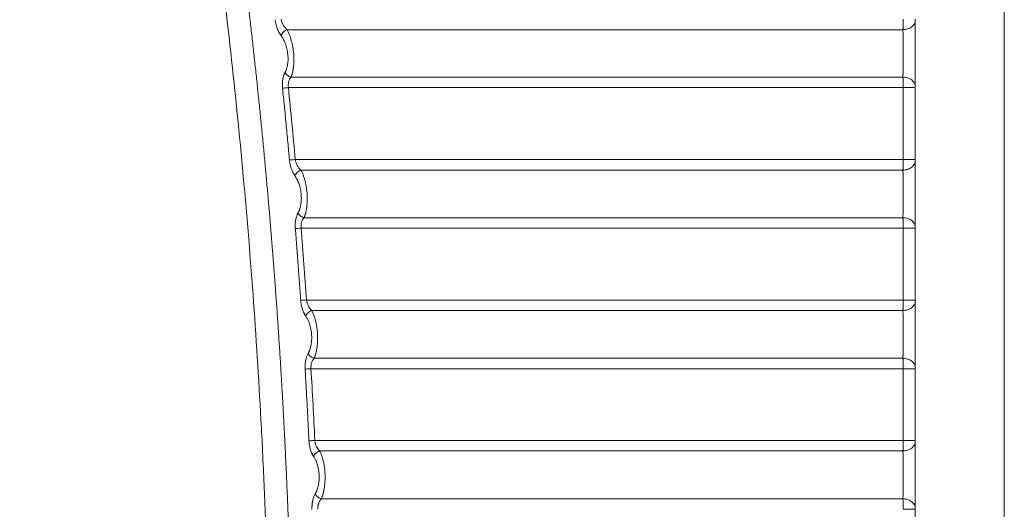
# Model space of a CAD drawing. Header units: millimetres. Extents: x 0 to 594, y 0 to 420.
# Tile 63 of 76: x 289 to 331, y 321 to 342. Entities that reach past the tile are written whole.
import ezdxf

# ---------------------------------------------------------------- set-up
doc = ezdxf.new("R2010")
doc.units = ezdxf.units.MM
doc.styles.add('SLDTEXTSTYLE1', font='TXT', dxfattribs={"width": 0.605})
doc.dimstyles.new('SLDDIMSTYLE1', dxfattribs={"dimtxt": 2.568319, "dimasz": 3.3, "dimexe": 0, "dimexo": 0.0625, "dimgap": 0.64208, "dimtad": 1, "dimdec": 0, "dimlfac": 5, "dimrnd": 1e-09, "dimzin": 12, "dimdsep": 46, "dimtxsty": 'SLDTEXTSTYLE1', "dimsah": 1, "dimcen": 0.09, "dimadec": 0, "dimazin": 3, "dimtfac": 1, "dimtdec": 1, "dimtofl": 0, "dimtmove": 0, "dimatfit": 3, "dimfxl": 1, "dimfrac": 2, "dimtolj": 1, "dimtzin": 12, "dimarcsym": 0})

# ---------------------------------------------------------------- blocks, each defined once
blk = doc.blocks.new('_D_6')
at = {"color": 7, "linetype": 'Continuous', "lineweight": 0}
for p, q in [((330.793, 372.004), (330.793, 209.104)), ((246.705, 327.56), (246.705, 209.104)), ((284.585, 214.636), (283.997, 214.636)), ((283.997, 214.636), (283.997, 210.692)), ((292.914, 214.636), (293.502, 214.636)), ((293.502, 214.636), (293.502, 210.692)), ((283.997, 210.692), (284.585, 210.692)), ((293.502, 210.692), (292.914, 210.692)), ((246.705, 210.104), (330.793, 210.104))]:
    blk.add_line(p, q, dxfattribs=at)
for points in [[(246.705, 210.104), (250.005, 209.604), (250.005, 210.604)], [(330.793, 210.104), (327.493, 210.604), (327.493, 209.604)]]:
    blk.add_solid(points, dxfattribs=at)
at = {"color": 7, "linetype": 'Continuous', "lineweight": 0, "char_height": 2.6458, "attachment_point": 1, "style": 'SLDTEXTSTYLE1'}
for s, insert in [('420', (285.81, 218.635)), ('16,6', (285.32, 214.103))]:
    blk.add_mtext(s, dxfattribs=dict(at, insert=insert))

msp = doc.modelspace()

# ---------------------------------------------------------------- linework, layer by layer
at = {"color": 7, "linetype": 'Continuous', "lineweight": 15}
for p, q in [((300.165, 341.905), (326.466, 341.905)), ((326.466, 339.883), (300.331, 339.883)), ((326.472, 339.435), (300.222, 339.435)), ((300.517, 336.364), (326.472, 336.364)), ((300.755, 335.913), (326.466, 335.913)), ((326.466, 333.882), (300.89, 333.882)), ((326.472, 333.434), (300.768, 333.434)), ((300.998, 330.369), (326.472, 330.369)), ((301.219, 329.92), (326.466, 329.92)), ((326.466, 327.882), (301.321, 327.882)), ((326.472, 327.435), (301.187, 327.435)), ((301.352, 324.374), (326.472, 324.374)), ((301.557, 323.927), (326.466, 323.927)), ((326.466, 321.883), (301.625, 321.883))]:
    msp.add_line(p, q, dxfattribs=at)
for centre, radius, start, end in [((300.294, 341.522), 0.404, 108.644, 161.2661), ((294.572, 422.388), 92.243, 273.83847, 273.99461)]:
    msp.add_arc(centre, radius, start, end, dxfattribs=at)
for points, knots in [([(296.625, 270.947), (296.658, 271.176), (296.723, 271.633), (296.819, 272.319), (296.913, 273.005), (297.006, 273.691), (297.097, 274.378), (297.186, 275.065), (297.273, 275.752), (297.359, 276.44), (297.442, 277.127), (297.525, 277.815), (297.605, 278.503), (297.684, 279.192), (297.761, 279.88), (297.836, 280.569), (297.91, 281.258), (297.981, 281.947), (298.052, 282.636), (298.12, 283.326), (298.187, 284.016), (298.252, 284.706), (298.315, 285.396), (298.376, 286.087), (298.436, 286.778), (298.494, 287.469), (298.55, 288.16), (298.605, 288.851), (298.658, 289.543), (298.709, 290.235), (298.758, 290.927), (298.806, 291.619), (298.852, 292.312), (298.896, 293.005), (298.939, 293.698), (298.98, 294.391), (299.12, 296.879), (299.31, 301.163), (299.447, 307.243), (299.451, 313.319), (299.346, 318.288), (299.203, 322.149), (299.032, 325.775), (298.752, 330.281), (298.314, 335.627), (297.779, 340.933), (297.159, 346.107), (296.456, 351.176), (295.861, 354.94), (295.428, 357.484), (295.193, 358.823), (294.95, 360.165), (294.7, 361.508), (294.443, 362.852), (294.178, 364.199), (293.996, 365.097), (293.905, 365.546)], [0, 0, 0, 0, 0.0072862, 0.0145721, 0.0218578, 0.0291433, 0.0364287, 0.0437141, 0.0509995, 0.0582848, 0.0655703, 0.0728559, 0.0801416, 0.0874276, 0.0947138, 0.1020003, 0.1092872, 0.1165745, 0.1238622, 0.1311505, 0.1384392, 0.1457286, 0.1530185, 0.1603092, 0.1676005, 0.1748927, 0.1821856, 0.1894795, 0.1967742, 0.2040699, 0.2113665, 0.2186643, 0.2259631, 0.233263, 0.2405642, 0.2478665, 0.2551702, 0.3191862, 0.383115, 0.4469873, 0.5108338, 0.5398617, 0.5688538, 0.6253218, 0.6822567, 0.738031, 0.7935381, 0.8466101, 0.8994481, 0.9137154, 0.9280145, 0.9423457, 0.9567095, 0.9711063, 0.9855363, 1, 1, 1, 1]), ([(296.625, 270.947), (296.658, 271.176), (296.723, 271.633), (296.819, 272.319), (296.913, 273.005), (297.006, 273.691), (297.097, 274.378), (297.186, 275.065), (297.273, 275.752), (297.359, 276.44), (297.442, 277.127), (297.525, 277.815), (297.605, 278.503), (297.684, 279.192), (297.761, 279.88), (297.836, 280.569), (297.91, 281.258), (297.981, 281.947), (298.052, 282.636), (298.12, 283.326), (298.187, 284.016), (298.252, 284.706), (298.315, 285.396), (298.376, 286.087), (298.436, 286.778), (298.494, 287.469), (298.55, 288.16), (298.605, 288.851), (298.658, 289.543), (298.709, 290.235), (298.758, 290.927), (298.806, 291.619), (298.852, 292.312), (298.896, 293.005), (298.939, 293.698), (298.98, 294.391), (299.12, 296.879), (299.31, 301.163), (299.447, 307.243), (299.451, 313.319), (299.346, 318.288), (299.203, 322.149), (299.032, 325.775), (298.752, 330.281), (298.314, 335.627), (297.779, 340.933), (297.159, 346.107), (296.456, 351.176), (295.861, 354.94), (295.428, 357.484), (295.193, 358.823), (294.95, 360.165), (294.7, 361.508), (294.443, 362.852), (294.178, 364.199), (293.996, 365.097), (293.905, 365.546)], [0, 0, 0, 0, 0.0072862, 0.0145721, 0.0218578, 0.0291433, 0.0364287, 0.0437141, 0.0509995, 0.0582848, 0.0655703, 0.0728559, 0.0801416, 0.0874276, 0.0947138, 0.1020003, 0.1092872, 0.1165745, 0.1238622, 0.1311505, 0.1384392, 0.1457286, 0.1530185, 0.1603092, 0.1676005, 0.1748927, 0.1821856, 0.1894795, 0.1967742, 0.2040699, 0.2113665, 0.2186643, 0.2259631, 0.233263, 0.2405642, 0.2478665, 0.2551702, 0.3191862, 0.383115, 0.4469873, 0.5108338, 0.5398617, 0.5688538, 0.6253218, 0.6822567, 0.738031, 0.7935381, 0.8466101, 0.8994481, 0.9137154, 0.9280145, 0.9423457, 0.9567095, 0.9711063, 0.9855363, 1, 1, 1, 1]), ([(297.585, 270.826), (297.62, 271.07), (297.69, 271.56), (297.793, 272.294), (297.893, 273.028), (297.992, 273.763), (298.089, 274.497), (298.183, 275.231), (298.276, 275.965), (298.367, 276.7), (298.456, 277.434), (298.542, 278.168), (298.627, 278.902), (298.71, 279.636), (298.79, 280.37), (298.869, 281.104), (298.946, 281.838), (299.021, 282.571), (299.094, 283.305), (299.164, 284.039), (299.233, 284.772), (299.3, 285.505), (299.365, 286.239), (299.428, 286.972), (299.489, 287.705), (299.548, 288.438), (299.605, 289.17), (299.66, 289.903), (299.713, 290.635), (299.764, 291.368), (299.814, 292.1), (299.861, 292.832), (299.906, 293.564), (299.95, 294.295), (299.991, 295.027), (300.031, 295.758), (300.068, 296.489), (300.104, 297.22), (300.138, 297.95), (300.169, 298.681), (300.199, 299.411), (300.227, 300.141), (300.253, 300.871), (300.277, 301.601), (300.3, 302.33), (300.32, 303.059), (300.338, 303.788), (300.355, 304.517), (300.369, 305.245), (300.382, 305.973), (300.392, 306.701), (300.401, 307.429), (300.408, 308.156), (300.413, 308.883), (300.416, 309.61), (300.417, 310.336), (300.417, 311.063), (300.414, 311.788), (300.41, 312.514), (300.403, 313.239), (300.395, 313.964), (300.385, 314.689), (300.373, 315.414), (300.359, 316.138), (300.343, 316.861), (300.326, 317.585), (300.306, 318.308), (300.285, 319.03), (300.262, 319.753), (300.237, 320.475), (300.21, 321.196), (300.181, 321.918), (300.15, 322.639), (300.118, 323.359), (300.083, 324.079), (300.047, 324.799), (300.009, 325.519), (299.969, 326.238), (299.927, 326.956), (299.884, 327.674), (299.838, 328.392), (299.791, 329.11), (299.742, 329.826), (299.691, 330.543), (299.638, 331.259), (299.584, 331.975), (299.527, 332.69), (299.469, 333.405), (299.409, 334.119), (299.347, 334.833), (299.283, 335.547), (299.218, 336.26), (299.15, 336.972), (299.081, 337.684), (299.01, 338.396), (298.937, 339.107), (298.863, 339.817), (298.786, 340.528), (298.708, 341.237), (298.628, 341.946), (298.546, 342.655), (298.462, 343.363), (298.377, 344.071), (298.29, 344.778), (298.201, 345.485), (298.11, 346.191), (298.017, 346.896), (297.923, 347.601), (297.827, 348.306), (297.729, 349.01), (297.629, 349.713), (297.527, 350.416), (297.424, 351.118), (297.319, 351.82), (297.212, 352.521), (297.103, 353.222), (296.993, 353.922), (296.881, 354.621), (296.767, 355.32), (296.651, 356.018), (296.533, 356.716), (296.414, 357.413), (296.293, 358.109), (296.17, 358.805), (296.046, 359.501), (295.92, 360.195), (295.791, 360.889), (295.662, 361.582), (295.53, 362.275), (295.397, 362.967), (295.262, 363.659), (295.125, 364.349), (294.987, 365.039), (294.893, 365.499), (294.846, 365.729)], [0, 0, 0, 0, 0.007776, 0.015549, 0.023319, 0.031086, 0.03885, 0.046611, 0.054369, 0.062125, 0.069877, 0.077626, 0.085373, 0.093116, 0.100856, 0.108593, 0.116328, 0.124059, 0.131787, 0.139512, 0.147234, 0.154953, 0.162669, 0.170382, 0.178092, 0.185798, 0.193502, 0.201202, 0.2089, 0.216594, 0.224285, 0.231973, 0.239658, 0.24734, 0.255018, 0.262694, 0.270366, 0.278036, 0.285702, 0.293365, 0.301025, 0.308682, 0.316336, 0.323987, 0.331635, 0.33928, 0.346921, 0.35456, 0.362195, 0.369828, 0.377457, 0.385083, 0.392706, 0.400326, 0.407943, 0.415557, 0.423168, 0.430776, 0.438381, 0.445983, 0.453582, 0.461177, 0.46877, 0.476359, 0.483946, 0.491529, 0.49911, 0.506687, 0.514261, 0.521832, 0.5294, 0.536965, 0.544527, 0.552086, 0.559642, 0.567195, 0.574744, 0.582291, 0.589834, 0.597375, 0.604912, 0.612446, 0.619977, 0.627506, 0.635031, 0.642553, 0.650071, 0.657587, 0.6651, 0.67261, 0.680116, 0.68762, 0.69512, 0.702618, 0.710112, 0.717603, 0.725092, 0.732577, 0.740059, 0.747538, 0.755014, 0.762487, 0.769957, 0.777424, 0.784887, 0.792348, 0.799806, 0.80726, 0.814712, 0.82216, 0.829606, 0.837048, 0.844488, 0.851924, 0.859357, 0.866788, 0.874215, 0.881639, 0.88906, 0.896478, 0.903892, 0.911304, 0.918713, 0.926118, 0.93352, 0.940919, 0.948316, 0.955708, 0.963098, 0.970485, 0.977868, 0.985249, 0.992626, 1, 1, 1, 1]), ([(299.911, 341.652), (299.904, 341.661), (299.891, 341.679), (299.871, 341.709), (299.852, 341.739), (299.834, 341.771), (299.808, 341.819), (299.776, 341.886), (299.742, 341.973), (299.712, 342.063), (299.692, 342.144), (299.677, 342.214), (299.667, 342.273), (299.662, 342.312), (299.66, 342.332)], [0, 0, 0, 0, 0.057058, 0.113427, 0.169207, 0.224504, 0.279426, 0.41008, 0.53817, 0.659125, 0.779345, 0.853453, 0.926866, 1, 1, 1, 1]), ([(300.165, 341.905), (300.104, 341.957), (300.048, 342.024), (299.958, 342.179), (299.924, 342.267), (299.909, 342.359)], [0, 0, 0, 0, 0.5, 0.5, 1, 1, 1, 1]), ([(326.466, 341.905), (326.466, 341.913), (326.467, 341.929), (326.468, 341.955), (326.468, 341.982), (326.469, 342.011), (326.469, 342.04), (326.47, 342.07), (326.471, 342.101), (326.471, 342.132), (326.471, 342.164), (326.472, 342.196), (326.472, 342.228), (326.472, 342.261), (326.472, 342.294), (326.472, 342.326), (326.472, 342.348), (326.472, 342.358)], [0, 0, 0, 0, 0.070124, 0.139755, 0.208891, 0.277534, 0.345682, 0.413337, 0.480497, 0.547164, 0.613337, 0.679015, 0.7442, 0.808891, 0.873088, 0.936791, 1, 1, 1, 1]), ([(326.466, 341.905), (326.529, 341.906), (326.596, 341.915), (326.726, 341.956), (326.788, 341.986), (326.891, 342.064), (326.931, 342.111), (326.982, 342.209), (326.993, 342.259), (326.993, 342.306)], [0, 0, 0, 0, 0.25, 0.25, 0.5, 0.5, 0.75, 0.75, 1, 1, 1, 1]), ([(326.993, 339.474), (326.993, 339.485), (326.993, 339.522), (326.993, 339.608), (326.993, 339.713), (326.993, 339.819), (326.993, 339.934), (326.993, 340.058), (326.993, 340.191), (326.993, 340.333), (326.993, 340.463), (326.993, 340.577), (326.993, 340.654), (326.993, 340.789), (326.993, 340.98), (326.993, 341.202), (326.993, 341.417), (326.993, 341.608), (326.993, 341.76), (326.993, 341.873), (326.993, 341.967), (326.993, 342.057), (326.993, 342.145), (326.993, 342.228), (326.993, 342.28), (326.993, 342.306)], [0, 0, 0, 0, 0.015498, 0.053788, 0.114866, 0.145729, 0.177427, 0.243713, 0.27825, 0.313546, 0.385669, 0.403918, 0.422204, 0.458771, 0.531023, 0.600794, 0.667342, 0.737002, 0.789398, 0.823799, 0.858482, 0.893447, 0.928693, 0.964213, 1, 1, 1, 1]), ([(300.331, 339.883), (300.336, 339.894), (300.345, 339.916), (300.358, 339.951), (300.37, 339.986), (300.381, 340.023), (300.391, 340.06), (300.4, 340.097), (300.409, 340.135), (300.416, 340.174), (300.423, 340.212), (300.43, 340.251), (300.435, 340.29), (300.45, 340.411), (300.463, 340.631), (300.447, 340.943), (300.401, 341.246), (300.349, 341.452), (300.307, 341.582), (300.285, 341.645), (300.259, 341.71), (300.231, 341.776), (300.199, 341.842), (300.176, 341.883), (300.165, 341.905)], [0, 0, 0, 0, 0.02252, 0.044698, 0.066526, 0.087999, 0.109112, 0.129864, 0.150252, 0.170275, 0.189929, 0.209215, 0.228131, 0.246675, 0.384268, 0.521526, 0.644463, 0.778353, 0.809226, 0.842564, 0.878347, 0.916525, 0.957072, 1, 1, 1, 1]), ([(326.466, 339.883), (326.466, 339.895), (326.466, 339.918), (326.467, 339.955), (326.467, 339.994), (326.468, 340.033), (326.468, 340.074), (326.469, 340.116), (326.469, 340.159), (326.469, 340.202), (326.47, 340.247), (326.47, 340.292), (326.47, 340.338), (326.471, 340.385), (326.471, 340.432), (326.471, 340.479), (326.471, 340.527), (326.472, 340.575), (326.472, 340.623), (326.472, 340.671), (326.472, 340.72), (326.472, 340.768), (326.472, 340.817), (326.472, 340.865), (326.472, 340.913), (326.472, 340.976), (326.472, 341.053), (326.472, 341.146), (326.472, 341.238), (326.471, 341.33), (326.471, 341.42), (326.47, 341.509), (326.469, 341.595), (326.469, 341.678), (326.468, 341.758), (326.467, 341.835), (326.466, 341.881), (326.466, 341.905)], [0, 0, 0, 0, 0.023418, 0.046736, 0.069947, 0.093042, 0.116016, 0.13887, 0.161608, 0.184233, 0.206747, 0.229151, 0.251448, 0.273639, 0.295724, 0.317705, 0.339584, 0.361359, 0.38303, 0.404598, 0.426061, 0.44742, 0.468674, 0.489824, 0.510869, 0.53181, 0.572217, 0.613047, 0.654297, 0.695965, 0.738056, 0.780577, 0.823538, 0.866953, 0.910844, 0.95521, 1, 1, 1, 1]), ([(300.078, 340.082), (300.083, 340.091), (300.093, 340.11), (300.107, 340.14), (300.12, 340.172), (300.133, 340.204), (300.145, 340.241), (300.158, 340.282), (300.173, 340.344), (300.19, 340.428), (300.203, 340.538), (300.21, 340.699), (300.196, 340.908), (300.157, 341.107), (300.114, 341.252), (300.078, 341.35), (300.04, 341.438), (300, 341.516), (299.957, 341.588), (299.927, 341.63), (299.911, 341.652)], [0, 0, 0, 0, 0.024988, 0.049718, 0.074236, 0.09859, 0.12283, 0.153308, 0.183804, 0.24596, 0.310667, 0.37824, 0.518035, 0.646166, 0.710072, 0.774908, 0.830762, 0.887218, 0.943098, 1, 1, 1, 1]), ([(299.972, 339.41), (299.971, 339.423), (299.969, 339.447), (299.966, 339.485), (299.965, 339.522), (299.964, 339.558), (299.964, 339.615), (299.968, 339.691), (299.979, 339.783), (299.997, 339.87), (300.017, 339.94), (300.037, 339.997), (300.056, 340.041), (300.071, 340.068), (300.078, 340.082)], [0, 0, 0, 0, 0.048101, 0.095983, 0.143758, 0.19154, 0.239442, 0.366543, 0.494097, 0.622059, 0.752273, 0.833979, 0.916413, 1, 1, 1, 1]), ([(300.331, 339.883), (300.303, 339.89), (300.274, 339.901), (300.223, 339.927), (300.199, 339.942), (300.159, 339.974), (300.139, 339.993), (300.104, 340.034), (300.089, 340.058), (300.078, 340.082)], [0, 0, 0, 0, 0.25, 0.25, 0.5, 0.5, 0.75, 0.75, 1, 1, 1, 1]), ([(300.222, 339.435), (300.215, 339.478), (300.213, 339.521), (300.216, 339.606), (300.222, 339.647), (300.252, 339.764), (300.287, 339.831), (300.331, 339.883)], [0, 0, 0, 0, 0.25, 0.25, 0.5, 0.5, 1, 1, 1, 1]), ([(326.472, 339.435), (326.472, 339.446), (326.472, 339.469), (326.472, 339.504), (326.472, 339.538), (326.472, 339.573), (326.471, 339.607), (326.471, 339.641), (326.471, 339.675), (326.47, 339.708), (326.469, 339.74), (326.469, 339.771), (326.468, 339.801), (326.467, 339.83), (326.467, 339.857), (326.466, 339.874), (326.466, 339.883)], [0, 0, 0, 0, 0.067601, 0.135791, 0.204569, 0.273937, 0.343893, 0.414439, 0.485573, 0.557296, 0.629608, 0.702508, 0.775998, 0.850077, 0.924744, 1, 1, 1, 1]), ([(326.466, 339.883), (326.529, 339.882), (326.596, 339.872), (326.726, 339.831), (326.788, 339.799), (326.891, 339.72), (326.931, 339.672), (326.982, 339.573), (326.993, 339.521), (326.993, 339.474)], [0, 0, 0, 0, 0.25, 0.25, 0.5, 0.5, 0.75, 0.75, 1, 1, 1, 1]), ([(300.222, 339.435), (300.173, 339.43), (300.122, 339.424), (300.033, 339.416), (299.996, 339.412), (299.972, 339.41)], [0, 0, 0, 0, 0.5, 0.5, 1, 1, 1, 1]), ([(300.267, 336.342), (300.244, 336.599), (300.197, 337.111), (300.124, 337.879), (300.049, 338.645), (299.998, 339.155), (299.972, 339.41)], [0, 0, 0, 0, 0.250636, 0.500847, 0.750635, 1, 1, 1, 1]), ([(326.472, 336.364), (326.472, 336.876), (326.472, 337.899), (326.472, 338.923), (326.472, 339.435)], [0, 0, 0, 0, 0.5000975, 1, 1, 1, 1]), ([(326.472, 339.435), (326.535, 339.435), (326.602, 339.434), (326.73, 339.434), (326.792, 339.433), (326.893, 339.432), (326.932, 339.432), (326.982, 339.43), (326.993, 339.43), (326.993, 339.429)], [0, 0, 0, 0, 0.25, 0.25, 0.5, 0.5, 0.75, 0.75, 1, 1, 1, 1]), ([(300.517, 336.364), (300.462, 336.359), (300.41, 336.354), (300.348, 336.349), (300.33, 336.347), (300.296, 336.345), (300.28, 336.343), (300.267, 336.342)], [0, 0, 0, 0, 0.5, 0.5, 0.75, 0.75, 1, 1, 1, 1]), ([(300.501, 335.666), (300.495, 335.675), (300.483, 335.692), (300.465, 335.719), (300.448, 335.747), (300.432, 335.776), (300.408, 335.82), (300.379, 335.885), (300.345, 335.973), (300.317, 336.064), (300.297, 336.146), (300.283, 336.218), (300.274, 336.279), (300.27, 336.321), (300.267, 336.342)], [0, 0, 0, 0, 0.053613, 0.106171, 0.157754, 0.208446, 0.258335, 0.38677, 0.517403, 0.645384, 0.76742, 0.843738, 0.921104, 1, 1, 1, 1]), ([(300.755, 335.913), (300.697, 335.966), (300.644, 336.032), (300.581, 336.147), (300.563, 336.188), (300.534, 336.274), (300.524, 336.319), (300.517, 336.364)], [0, 0, 0, 0, 0.5, 0.5, 0.75, 0.75, 1, 1, 1, 1]), ([(326.466, 335.913), (326.466, 335.921), (326.467, 335.937), (326.468, 335.963), (326.468, 335.99), (326.469, 336.018), (326.469, 336.047), (326.47, 336.077), (326.47, 336.108), (326.471, 336.139), (326.471, 336.171), (326.472, 336.203), (326.472, 336.235), (326.472, 336.267), (326.472, 336.3), (326.472, 336.332), (326.472, 336.353), (326.472, 336.364)], [0, 0, 0, 0, 0.070066, 0.139647, 0.208742, 0.277352, 0.345475, 0.413114, 0.480266, 0.546933, 0.613114, 0.678809, 0.744018, 0.808742, 0.872981, 0.936733, 1, 1, 1, 1]), ([(326.466, 335.913), (326.529, 335.914), (326.596, 335.924), (326.726, 335.964), (326.788, 335.995), (326.891, 336.073), (326.931, 336.12), (326.982, 336.217), (326.993, 336.268), (326.993, 336.314)], [0, 0, 0, 0, 0.25, 0.25, 0.5, 0.5, 0.75, 0.75, 1, 1, 1, 1]), ([(326.472, 336.364), (326.535, 336.364), (326.601, 336.364), (326.73, 336.363), (326.791, 336.363), (326.892, 336.362), (326.932, 336.362), (326.982, 336.361), (326.993, 336.36), (326.993, 336.359)], [0, 0, 0, 0, 0.25, 0.25, 0.5, 0.5, 0.75, 0.75, 1, 1, 1, 1]), ([(326.993, 333.476), (326.993, 333.489), (326.993, 333.529), (326.993, 333.594), (326.993, 333.673), (326.993, 333.774), (326.993, 333.915), (326.993, 334.102), (326.993, 334.307), (326.993, 334.524), (326.993, 334.711), (326.993, 334.862), (326.993, 335.01), (326.993, 335.191), (326.993, 335.401), (326.993, 335.594), (326.993, 335.767), (326.993, 335.926), (326.993, 336.055), (326.993, 336.159), (326.993, 336.24), (326.993, 336.289), (326.993, 336.314)], [0, 0, 0, 0, 0.018239, 0.057086, 0.086398, 0.116459, 0.179373, 0.245678, 0.314504, 0.384948, 0.455845, 0.491142, 0.526165, 0.594833, 0.660883, 0.726255, 0.784524, 0.839009, 0.896987, 0.931331, 0.965669, 1, 1, 1, 1]), ([(300.755, 335.913), (300.724, 335.903), (300.694, 335.888), (300.64, 335.854), (300.615, 335.834), (300.574, 335.794), (300.555, 335.771), (300.522, 335.721), (300.509, 335.694), (300.501, 335.666)], [0, 0, 0, 0, 0.25, 0.25, 0.5, 0.5, 0.75, 0.75, 1, 1, 1, 1]), ([(300.635, 334.085), (300.64, 334.095), (300.651, 334.114), (300.665, 334.144), (300.679, 334.175), (300.692, 334.208), (300.704, 334.241), (300.719, 334.288), (300.736, 334.349), (300.753, 334.435), (300.767, 334.537), (300.776, 334.656), (300.775, 334.782), (300.766, 334.91), (300.749, 335.036), (300.725, 335.155), (300.695, 335.263), (300.663, 335.359), (300.627, 335.447), (300.593, 335.517), (300.56, 335.575), (300.531, 335.623), (300.511, 335.652), (300.501, 335.666)], [0, 0, 0, 0, 0.0248801, 0.0495027, 0.0739122, 0.098154, 0.1222746, 0.1463211, 0.1947855, 0.2429487, 0.3067395, 0.3735358, 0.4426648, 0.5127723, 0.5820471, 0.6488326, 0.7121057, 0.7718159, 0.8282149, 0.8851756, 0.9230279, 0.9612577, 1, 1, 1, 1]), ([(300.89, 333.882), (300.894, 333.893), (300.903, 333.915), (300.916, 333.95), (300.929, 333.985), (300.94, 334.021), (300.951, 334.058), (300.96, 334.095), (300.969, 334.133), (300.978, 334.17), (300.985, 334.208), (300.992, 334.246), (300.998, 334.284), (301.015, 334.405), (301.032, 334.622), (301.022, 334.934), (300.983, 335.24), (300.934, 335.45), (300.894, 335.583), (300.872, 335.648), (300.848, 335.715), (300.82, 335.783), (300.789, 335.85), (300.767, 335.892), (300.755, 335.913)], [0, 0, 0, 0, 0.022323, 0.044289, 0.065894, 0.087129, 0.107988, 0.128467, 0.148567, 0.168284, 0.187617, 0.206565, 0.225129, 0.24331, 0.38023, 0.515464, 0.640051, 0.774742, 0.80663, 0.840802, 0.877243, 0.915935, 0.956863, 1, 1, 1, 1]), ([(326.466, 333.882), (326.466, 333.894), (326.466, 333.917), (326.467, 333.954), (326.467, 333.993), (326.468, 334.032), (326.468, 334.073), (326.469, 334.115), (326.469, 334.158), (326.469, 334.201), (326.47, 334.245), (326.47, 334.29), (326.47, 334.336), (326.471, 334.382), (326.471, 334.429), (326.471, 334.476), (326.471, 334.524), (326.472, 334.571), (326.472, 334.619), (326.472, 334.667), (326.472, 334.716), (326.472, 334.764), (326.472, 334.812), (326.472, 334.86), (326.472, 334.908), (326.472, 334.971), (326.472, 335.049), (326.472, 335.143), (326.472, 335.237), (326.471, 335.33), (326.471, 335.421), (326.47, 335.511), (326.47, 335.599), (326.469, 335.684), (326.468, 335.765), (326.467, 335.842), (326.466, 335.889), (326.466, 335.913)], [0, 0, 0, 0, 0.023185, 0.046273, 0.069255, 0.092126, 0.114878, 0.137512, 0.160032, 0.182441, 0.20474, 0.226932, 0.249018, 0.271, 0.292878, 0.314654, 0.336329, 0.357903, 0.379375, 0.400745, 0.422013, 0.443178, 0.464241, 0.485201, 0.506058, 0.526814, 0.567715, 0.609032, 0.650761, 0.692901, 0.735454, 0.77843, 0.821837, 0.86569, 0.91001, 0.954797, 1, 1, 1, 1]), ([(300.518, 333.415), (300.517, 333.427), (300.515, 333.452), (300.514, 333.489), (300.513, 333.526), (300.513, 333.563), (300.514, 333.62), (300.52, 333.696), (300.533, 333.787), (300.552, 333.874), (300.573, 333.944), (300.594, 334), (300.614, 334.045), (300.628, 334.072), (300.635, 334.085)], [0, 0, 0, 0, 0.0482322, 0.0962657, 0.1442133, 0.1921886, 0.2403049, 0.3678264, 0.4959271, 0.6238296, 0.7539805, 0.8351381, 0.9170104, 1, 1, 1, 1]), ([(300.89, 333.882), (300.86, 333.889), (300.832, 333.9), (300.78, 333.927), (300.756, 333.943), (300.716, 333.975), (300.696, 333.994), (300.661, 334.037), (300.646, 334.061), (300.635, 334.085)], [0, 0, 0, 0, 0.25, 0.25, 0.5, 0.5, 0.75, 0.75, 1, 1, 1, 1]), ([(300.768, 333.434), (300.758, 333.521), (300.764, 333.608), (300.808, 333.763), (300.844, 333.829), (300.89, 333.882)], [0, 0, 0, 0, 0.5, 0.5, 1, 1, 1, 1]), ([(326.472, 333.434), (326.472, 333.446), (326.472, 333.469), (326.472, 333.503), (326.472, 333.538), (326.472, 333.572), (326.471, 333.606), (326.471, 333.64), (326.471, 333.674), (326.47, 333.707), (326.47, 333.739), (326.469, 333.77), (326.468, 333.8), (326.467, 333.829), (326.467, 333.856), (326.466, 333.873), (326.466, 333.882)], [0, 0, 0, 0, 0.067724, 0.136019, 0.204883, 0.274317, 0.344321, 0.414895, 0.486038, 0.557752, 0.630035, 0.702888, 0.776311, 0.850304, 0.924867, 1, 1, 1, 1]), ([(326.466, 333.882), (326.529, 333.881), (326.596, 333.871), (326.726, 333.83), (326.788, 333.799), (326.891, 333.72), (326.931, 333.673), (326.982, 333.574), (326.993, 333.523), (326.993, 333.476)], [0, 0, 0, 0, 0.25, 0.25, 0.5, 0.5, 0.75, 0.75, 1, 1, 1, 1]), ([(300.768, 333.434), (300.72, 333.431), (300.668, 333.426), (300.579, 333.419), (300.542, 333.417), (300.518, 333.415)], [0, 0, 0, 0, 0.5, 0.5, 1, 1, 1, 1]), ([(326.472, 330.369), (326.472, 330.88), (326.472, 331.902), (326.472, 332.924), (326.472, 333.434)], [0, 0, 0, 0, 0.5000855, 1, 1, 1, 1]), ([(326.472, 333.434), (326.535, 333.434), (326.602, 333.434), (326.73, 333.434), (326.792, 333.434), (326.893, 333.433), (326.932, 333.433), (326.982, 333.432), (326.993, 333.431), (326.993, 333.431)], [0, 0, 0, 0, 0.25, 0.25, 0.5, 0.5, 0.75, 0.75, 1, 1, 1, 1]), ([(300.748, 330.352), (300.73, 330.608), (300.694, 331.119), (300.637, 331.885), (300.579, 332.651), (300.538, 333.16), (300.518, 333.415)], [0, 0, 0, 0, 0.250519, 0.500692, 0.750519, 1, 1, 1, 1]), ([(300.964, 329.68), (300.957, 329.69), (300.944, 329.709), (300.925, 329.74), (300.907, 329.772), (300.883, 329.818), (300.854, 329.882), (300.823, 329.968), (300.795, 330.059), (300.775, 330.143), (300.762, 330.219), (300.753, 330.285), (300.749, 330.329), (300.748, 330.352)], [0, 0, 0, 0, 0.061548, 0.12144, 0.179802, 0.236766, 0.361929, 0.489915, 0.621908, 0.747751, 0.830844, 0.91472, 1, 1, 1, 1]), ([(301.219, 329.92), (301.211, 329.928), (301.196, 329.943), (301.173, 329.968), (301.151, 329.994), (301.131, 330.021), (301.111, 330.05), (301.092, 330.08), (301.07, 330.121), (301.047, 330.173), (301.026, 330.23), (301.013, 330.281), (301.004, 330.325), (301, 330.354), (300.998, 330.369)], [0, 0, 0, 0, 0.0733703, 0.146362, 0.2189552, 0.2911513, 0.3629315, 0.4342326, 0.5050144, 0.6331469, 0.7598431, 0.840433, 0.9204464, 1, 1, 1, 1]), ([(326.466, 329.92), (326.466, 329.928), (326.467, 329.945), (326.468, 329.97), (326.468, 329.997), (326.469, 330.025), (326.469, 330.054), (326.47, 330.084), (326.47, 330.114), (326.471, 330.145), (326.471, 330.177), (326.472, 330.208), (326.472, 330.24), (326.472, 330.273), (326.472, 330.305), (326.472, 330.337), (326.472, 330.358), (326.472, 330.369)], [0, 0, 0, 0, 0.070028, 0.139576, 0.208644, 0.277232, 0.345339, 0.412966, 0.480113, 0.54678, 0.612966, 0.678672, 0.743898, 0.808644, 0.87291, 0.936695, 1, 1, 1, 1]), ([(326.466, 329.92), (326.529, 329.922), (326.596, 329.931), (326.726, 329.971), (326.788, 330.002), (326.891, 330.08), (326.931, 330.127), (326.982, 330.225), (326.993, 330.275), (326.993, 330.322)], [0, 0, 0, 0, 0.25, 0.25, 0.5, 0.5, 0.75, 0.75, 1, 1, 1, 1]), ([(326.472, 330.369), (326.535, 330.369), (326.601, 330.369), (326.73, 330.369), (326.791, 330.369), (326.892, 330.368), (326.932, 330.368), (326.982, 330.367), (326.993, 330.367), (326.993, 330.367)], [0, 0, 0, 0, 0.25, 0.25, 0.5, 0.5, 0.75, 0.75, 1, 1, 1, 1]), ([(326.993, 327.479), (326.993, 327.486), (326.993, 327.507), (326.993, 327.55), (326.993, 327.608), (326.993, 327.677), (326.993, 327.778), (326.993, 327.917), (326.993, 328.099), (326.993, 328.297), (326.993, 328.517), (326.993, 328.704), (326.993, 328.851), (326.993, 328.972), (326.993, 329.167), (326.993, 329.443), (326.993, 329.71), (326.993, 329.921), (326.993, 330.048), (326.993, 330.141), (326.993, 330.212), (326.993, 330.272), (326.993, 330.309), (326.993, 330.322)], [0, 0, 0, 0, 0.010581, 0.029666, 0.057255, 0.086695, 0.116216, 0.178005, 0.242547, 0.309135, 0.377136, 0.455684, 0.485201, 0.514651, 0.569208, 0.667864, 0.776382, 0.83653, 0.893712, 0.92097, 0.9479, 0.982513, 1, 1, 1, 1]), ([(301.219, 329.92), (301.188, 329.91), (301.158, 329.896), (301.104, 329.863), (301.08, 329.844), (301.039, 329.805), (301.019, 329.783), (300.986, 329.734), (300.973, 329.707), (300.964, 329.68)], [0, 0, 0, 0, 0.25, 0.25, 0.5, 0.5, 0.75, 0.75, 1, 1, 1, 1]), ([(301.066, 328.09), (301.071, 328.099), (301.081, 328.117), (301.095, 328.145), (301.108, 328.175), (301.121, 328.205), (301.14, 328.253), (301.161, 328.32), (301.184, 328.411), (301.201, 328.507), (301.216, 328.641), (301.222, 328.829), (301.203, 329.026), (301.172, 329.186), (301.142, 329.301), (301.105, 329.409), (301.068, 329.498), (301.032, 329.57), (300.999, 329.627), (300.976, 329.662), (300.964, 329.68)], [0, 0, 0, 0, 0.023364, 0.046518, 0.069497, 0.092337, 0.115074, 0.172592, 0.229724, 0.28711, 0.344184, 0.458375, 0.592981, 0.6602, 0.728196, 0.795528, 0.863819, 0.908661, 0.953977, 1, 1, 1, 1]), ([(301.321, 327.882), (301.325, 327.893), (301.335, 327.914), (301.348, 327.948), (301.36, 327.982), (301.371, 328.017), (301.382, 328.052), (301.392, 328.088), (301.401, 328.123), (301.409, 328.159), (301.417, 328.194), (301.44, 328.306), (301.467, 328.509), (301.474, 328.782), (301.46, 329.022), (301.438, 329.206), (301.409, 329.365), (301.383, 329.478), (301.359, 329.568), (301.337, 329.639), (301.312, 329.71), (301.284, 329.782), (301.253, 329.854), (301.231, 329.898), (301.219, 329.92)], [0, 0, 0, 0, 0.021736, 0.043026, 0.06388, 0.084296, 0.10426, 0.123764, 0.142802, 0.161373, 0.179476, 0.197111, 0.330614, 0.459678, 0.547597, 0.636807, 0.698598, 0.762349, 0.796271, 0.832501, 0.871035, 0.91183, 0.954814, 1, 1, 1, 1]), ([(326.466, 327.882), (326.466, 327.893), (326.466, 327.916), (326.467, 327.951), (326.467, 327.988), (326.468, 328.025), (326.468, 328.063), (326.469, 328.102), (326.469, 328.141), (326.469, 328.18), (326.47, 328.261), (326.471, 328.388), (326.472, 328.567), (326.472, 328.75), (326.472, 328.902), (326.472, 329.023), (326.472, 329.111), (326.472, 329.2), (326.471, 329.288), (326.471, 329.375), (326.471, 329.461), (326.47, 329.545), (326.469, 329.626), (326.469, 329.706), (326.468, 329.781), (326.467, 329.854), (326.466, 329.898), (326.466, 329.92)], [0, 0, 0, 0, 0.022129, 0.044032, 0.065703, 0.087135, 0.108324, 0.129267, 0.149968, 0.170429, 0.190653, 0.272821, 0.354243, 0.434945, 0.514913, 0.553322, 0.592093, 0.631221, 0.670706, 0.710546, 0.750748, 0.791318, 0.832266, 0.873603, 0.915348, 0.957495, 1, 1, 1, 1]), ([(300.936, 327.42), (300.936, 327.434), (300.934, 327.462), (300.933, 327.503), (300.934, 327.544), (300.935, 327.585), (300.937, 327.625), (300.941, 327.665), (300.945, 327.705), (300.951, 327.744), (300.958, 327.782), (300.969, 327.835), (300.986, 327.9), (301.009, 327.971), (301.036, 328.035), (301.056, 328.071), (301.066, 328.09)], [0, 0, 0, 0, 0.053923, 0.107419, 0.160643, 0.213753, 0.266908, 0.320267, 0.373986, 0.428219, 0.483115, 0.538817, 0.659332, 0.779162, 0.887284, 1, 1, 1, 1]), ([(301.321, 327.882), (301.291, 327.89), (301.263, 327.901), (301.21, 327.929), (301.186, 327.945), (301.145, 327.978), (301.126, 327.998), (301.091, 328.041), (301.076, 328.065), (301.066, 328.09)], [0, 0, 0, 0, 0.25, 0.25, 0.5, 0.5, 0.75, 0.75, 1, 1, 1, 1]), ([(301.187, 327.435), (301.187, 327.443), (301.185, 327.467), (301.184, 327.502), (301.186, 327.542), (301.19, 327.587), (301.2, 327.643), (301.217, 327.702), (301.239, 327.756), (301.263, 327.804), (301.291, 327.846), (301.311, 327.87), (301.321, 327.882)], [0, 0, 0, 0, 0.043722, 0.137432, 0.195891, 0.270821, 0.39856, 0.527435, 0.648629, 0.771204, 0.885031, 1, 1, 1, 1]), ([(326.472, 327.435), (326.472, 327.447), (326.472, 327.469), (326.472, 327.504), (326.472, 327.538), (326.472, 327.573), (326.471, 327.607), (326.471, 327.641), (326.471, 327.674), (326.47, 327.707), (326.47, 327.739), (326.469, 327.77), (326.468, 327.8), (326.468, 327.829), (326.467, 327.856), (326.466, 327.873), (326.466, 327.882)], [0, 0, 0, 0, 0.067824, 0.136203, 0.205137, 0.274624, 0.344667, 0.415264, 0.486415, 0.558121, 0.630381, 0.703196, 0.776565, 0.850489, 0.924967, 1, 1, 1, 1]), ([(326.466, 327.882), (326.529, 327.881), (326.596, 327.871), (326.726, 327.831), (326.788, 327.8), (326.891, 327.721), (326.931, 327.674), (326.982, 327.576), (326.993, 327.526), (326.993, 327.479)], [0, 0, 0, 0, 0.25, 0.25, 0.5, 0.5, 0.75, 0.75, 1, 1, 1, 1]), ([(301.187, 327.435), (301.138, 327.432), (301.086, 327.429), (300.997, 327.424), (300.96, 327.422), (300.936, 327.42)], [0, 0, 0, 0, 0.5, 0.5, 1, 1, 1, 1]), ([(301.101, 324.361), (301.088, 324.617), (301.063, 325.127), (301.023, 325.892), (300.981, 326.657), (300.951, 327.166), (300.936, 327.42)], [0, 0, 0, 0, 0.2504, 0.500533, 0.7504, 1, 1, 1, 1]), ([(326.472, 324.374), (326.472, 324.884), (326.472, 325.904), (326.472, 326.925), (326.472, 327.435)], [0, 0, 0, 0, 0.50004, 1, 1, 1, 1]), ([(326.472, 327.435), (326.535, 327.435), (326.602, 327.435), (326.73, 327.435), (326.792, 327.435), (326.893, 327.435), (326.932, 327.435), (326.982, 327.434), (326.993, 327.434), (326.993, 327.434)], [0, 0, 0, 0, 0.25, 0.25, 0.5, 0.5, 0.75, 0.75, 1, 1, 1, 1]), ([(301.352, 324.374), (301.297, 324.371), (301.244, 324.368), (301.182, 324.365), (301.164, 324.364), (301.13, 324.363), (301.114, 324.362), (301.101, 324.361)], [0, 0, 0, 0, 0.5, 0.5, 0.75, 0.75, 1, 1, 1, 1]), ([(301.301, 323.692), (301.295, 323.702), (301.282, 323.721), (301.264, 323.751), (301.247, 323.783), (301.225, 323.828), (301.198, 323.89), (301.168, 323.975), (301.143, 324.065), (301.125, 324.15), (301.113, 324.226), (301.105, 324.293), (301.102, 324.338), (301.101, 324.361)], [0, 0, 0, 0, 0.060559, 0.119573, 0.177164, 0.23346, 0.357306, 0.483469, 0.615122, 0.741461, 0.826982, 0.912938, 1, 1, 1, 1]), ([(301.557, 323.927), (301.549, 323.934), (301.535, 323.949), (301.513, 323.973), (301.493, 323.999), (301.473, 324.026), (301.455, 324.054), (301.438, 324.084), (301.417, 324.124), (301.395, 324.175), (301.376, 324.232), (301.364, 324.284), (301.356, 324.328), (301.354, 324.358), (301.352, 324.374)], [0, 0, 0, 0, 0.072325, 0.144272, 0.215834, 0.287008, 0.357742, 0.427994, 0.497751, 0.626012, 0.752873, 0.835719, 0.918033, 1, 1, 1, 1]), ([(326.466, 323.927), (326.466, 323.935), (326.467, 323.951), (326.468, 323.977), (326.468, 324.003), (326.469, 324.031), (326.469, 324.06), (326.47, 324.089), (326.47, 324.12), (326.471, 324.15), (326.471, 324.182), (326.472, 324.213), (326.472, 324.245), (326.472, 324.277), (326.472, 324.31), (326.472, 324.342), (326.472, 324.363), (326.472, 324.374)], [0, 0, 0, 0, 0.070009, 0.139541, 0.208595, 0.277172, 0.345271, 0.412892, 0.480037, 0.546703, 0.612892, 0.678604, 0.743838, 0.808595, 0.872874, 0.936676, 1, 1, 1, 1]), ([(326.466, 323.927), (326.529, 323.928), (326.596, 323.938), (326.726, 323.978), (326.788, 324.009), (326.891, 324.087), (326.931, 324.134), (326.982, 324.232), (326.993, 324.282), (326.993, 324.329)], [0, 0, 0, 0, 0.25, 0.25, 0.5, 0.5, 0.75, 0.75, 1, 1, 1, 1]), ([(326.472, 324.374), (326.535, 324.374), (326.601, 324.374), (326.73, 324.374), (326.791, 324.374), (326.892, 324.374), (326.932, 324.374), (326.982, 324.374), (326.993, 324.374), (326.993, 324.374)], [0, 0, 0, 0, 0.25, 0.25, 0.5, 0.5, 0.75, 0.75, 1, 1, 1, 1]), ([(326.993, 321.482), (326.993, 321.49), (326.993, 321.512), (326.993, 321.555), (326.993, 321.613), (326.993, 321.682), (326.993, 321.783), (326.993, 321.919), (326.993, 322.118), (326.993, 322.356), (326.993, 322.632), (326.993, 322.965), (326.993, 323.274), (326.993, 323.546), (326.993, 323.737), (326.993, 323.913), (326.993, 324.045), (326.993, 324.142), (326.993, 324.216), (326.993, 324.278), (326.993, 324.317), (326.993, 324.329)], [0, 0, 0, 0, 0.011075, 0.030196, 0.057364, 0.086991, 0.115947, 0.176782, 0.239819, 0.326186, 0.414362, 0.503635, 0.637199, 0.703094, 0.767847, 0.830671, 0.890306, 0.918074, 0.946352, 0.983204, 1, 1, 1, 1]), ([(301.557, 323.927), (301.526, 323.917), (301.496, 323.904), (301.442, 323.871), (301.418, 323.853), (301.377, 323.815), (301.357, 323.793), (301.324, 323.745), (301.31, 323.719), (301.301, 323.692)], [0, 0, 0, 0, 0.25, 0.25, 0.5, 0.5, 0.75, 0.75, 1, 1, 1, 1]), ([(301.625, 321.883), (301.63, 321.894), (301.64, 321.916), (301.654, 321.95), (301.666, 321.985), (301.678, 322.02), (301.69, 322.056), (301.7, 322.092), (301.71, 322.127), (301.719, 322.163), (301.727, 322.199), (301.751, 322.312), (301.781, 322.517), (301.792, 322.792), (301.782, 323.034), (301.763, 323.218), (301.737, 323.376), (301.712, 323.488), (301.689, 323.578), (301.669, 323.649), (301.645, 323.72), (301.619, 323.791), (301.59, 323.861), (301.568, 323.905), (301.557, 323.927)], [0, 0, 0, 0, 0.021952, 0.043436, 0.064462, 0.085027, 0.105119, 0.124729, 0.143851, 0.162483, 0.180626, 0.198279, 0.333364, 0.463173, 0.551423, 0.640553, 0.702024, 0.765075, 0.799019, 0.83508, 0.873253, 0.913496, 0.95574, 1, 1, 1, 1]), ([(326.466, 321.883), (326.466, 321.895), (326.467, 321.919), (326.467, 321.957), (326.468, 321.996), (326.468, 322.036), (326.468, 322.077), (326.469, 322.119), (326.469, 322.162), (326.47, 322.206), (326.47, 322.251), (326.47, 322.296), (326.47, 322.342), (326.471, 322.388), (326.471, 322.435), (326.471, 322.482), (326.471, 322.53), (326.472, 322.578), (326.472, 322.626), (326.472, 322.674), (326.472, 322.722), (326.472, 322.77), (326.472, 322.818), (326.472, 322.866), (326.472, 322.928), (326.472, 323.005), (326.472, 323.096), (326.472, 323.187), (326.471, 323.277), (326.471, 323.367), (326.471, 323.455), (326.47, 323.541), (326.469, 323.625), (326.469, 323.707), (326.468, 323.784), (326.467, 323.859), (326.466, 323.904), (326.466, 323.927)], [0, 0, 0, 0, 0.023089, 0.046082, 0.06897, 0.091746, 0.114405, 0.136946, 0.159373, 0.181687, 0.203893, 0.22599, 0.247981, 0.269868, 0.29165, 0.31333, 0.334909, 0.356385, 0.377761, 0.399034, 0.420205, 0.441274, 0.462239, 0.483101, 0.503861, 0.54313, 0.582772, 0.622784, 0.663163, 0.70391, 0.745027, 0.786522, 0.828406, 0.870689, 0.913392, 0.956511, 1, 1, 1, 1]), ([(301.37, 322.096), (301.375, 322.105), (301.386, 322.123), (301.4, 322.152), (301.415, 322.182), (301.428, 322.213), (301.447, 322.261), (301.471, 322.329), (301.495, 322.421), (301.514, 322.518), (301.532, 322.653), (301.541, 322.842), (301.526, 323.039), (301.498, 323.199), (301.471, 323.314), (301.436, 323.422), (301.401, 323.51), (301.367, 323.582), (301.335, 323.64), (301.313, 323.674), (301.301, 323.692)], [0, 0, 0, 0, 0.023575, 0.046939, 0.070128, 0.093176, 0.11612, 0.174169, 0.231809, 0.289729, 0.34729, 0.462468, 0.596118, 0.662862, 0.730315, 0.797141, 0.864885, 0.909381, 0.954341, 1, 1, 1, 1]), ([(301.228, 321.426), (301.228, 321.44), (301.227, 321.468), (301.227, 321.509), (301.228, 321.549), (301.23, 321.589), (301.233, 321.629), (301.237, 321.669), (301.243, 321.708), (301.249, 321.747), (301.257, 321.785), (301.268, 321.838), (301.286, 321.904), (301.311, 321.976), (301.339, 322.04), (301.36, 322.077), (301.37, 322.096)], [0, 0, 0, 0, 0.0532708, 0.1061698, 0.1588478, 0.2114575, 0.2641524, 0.3170851, 0.3704061, 0.4242628, 0.478798, 0.5341495, 0.6557995, 0.7764659, 0.8858212, 1, 1, 1, 1]), ([(301.625, 321.883), (301.596, 321.891), (301.567, 321.903), (301.514, 321.932), (301.49, 321.948), (301.449, 321.982), (301.429, 322.002), (301.395, 322.046), (301.38, 322.071), (301.37, 322.096)], [0, 0, 0, 0, 0.25, 0.25, 0.5, 0.5, 0.75, 0.75, 1, 1, 1, 1]), ([(301.48, 321.437), (301.479, 321.447), (301.478, 321.467), (301.479, 321.498), (301.48, 321.529), (301.483, 321.559), (301.488, 321.589), (301.493, 321.618), (301.5, 321.647), (301.508, 321.675), (301.521, 321.712), (301.54, 321.756), (301.566, 321.804), (301.594, 321.847), (301.615, 321.871), (301.625, 321.883)], [0, 0, 0, 0, 0.057639, 0.115236, 0.172856, 0.230575, 0.288457, 0.346548, 0.404876, 0.463456, 0.522293, 0.644563, 0.768246, 0.883545, 1, 1, 1, 1]), ([(326.472, 321.437), (326.472, 321.437), (326.472, 321.457), (326.472, 321.498), (326.472, 321.558), (326.471, 321.618), (326.471, 321.676), (326.47, 321.733), (326.469, 321.787), (326.467, 321.838), (326.466, 321.868), (326.466, 321.883)], [0, 0, 0, 0, 0.002362, 0.12132, 0.24192, 0.364162, 0.488046, 0.613572, 0.74074, 0.869549, 1, 1, 1, 1]), ([(326.466, 321.883), (326.529, 321.882), (326.596, 321.872), (326.726, 321.832), (326.788, 321.801), (326.891, 321.723), (326.931, 321.677), (326.982, 321.579), (326.993, 321.529), (326.993, 321.482)], [0, 0, 0, 0, 0.25, 0.25, 0.5, 0.5, 0.75, 0.75, 1, 1, 1, 1]), ([(326.472, 321.437), (326.535, 321.437), (326.602, 321.437), (326.73, 321.437), (326.792, 321.437), (326.893, 321.437), (326.932, 321.437), (326.982, 321.437), (326.993, 321.437), (326.993, 321.438)], [0, 0, 0, 0, 0.25, 0.25, 0.5, 0.5, 0.75, 0.75, 1, 1, 1, 1])]:
    msp.add_open_spline(points, degree=3, knots=knots, dxfattribs=at)
for points in [[(326.993, 342.306), (326.993, 342.318), (326.993, 342.335), (326.993, 342.352)], [(300.517, 336.364), (300.424, 337.388), (300.326, 338.412), (300.222, 339.435)], [(326.993, 339.429), (326.993, 339.446), (326.993, 339.463), (326.993, 339.474)], [(326.993, 336.359), (326.993, 337.383), (326.993, 338.406), (326.993, 339.429)], [(326.993, 336.314), (326.993, 336.326), (326.993, 336.343), (326.993, 336.359)], [(300.998, 330.369), (300.927, 331.391), (300.851, 332.413), (300.768, 333.434)], [(326.993, 333.431), (326.993, 333.448), (326.993, 333.465), (326.993, 333.476)], [(326.993, 330.367), (326.993, 331.388), (326.993, 332.41), (326.993, 333.431)], [(326.993, 330.322), (326.993, 330.333), (326.993, 330.35), (326.993, 330.367)], [(301.352, 324.374), (301.303, 325.394), (301.248, 326.415), (301.187, 327.435)], [(326.993, 327.434), (326.993, 327.451), (326.993, 327.467), (326.993, 327.479)], [(326.993, 324.374), (326.993, 325.394), (326.993, 326.414), (326.993, 327.434)], [(326.993, 324.329), (326.993, 324.34), (326.993, 324.357), (326.993, 324.374)], [(326.993, 321.438), (326.993, 321.454), (326.993, 321.471), (326.993, 321.482)], [(326.993, 318.38), (326.993, 319.399), (326.993, 320.418), (326.993, 321.438)]]:
    msp.add_open_spline(points, degree=3, dxfattribs=at)

# ---------------------------------------------------------------- dimensions: what is measured, and where the dimension line sits
at = {"color": 7, "linetype": 'Continuous', "lineweight": 0}
dim = msp.add_linear_dim(base=(330.793, 210.104), p1=(246.705, 327.56), p2=(330.793, 372.004), dimstyle='SLDDIMSTYLE1', dxfattribs=at)
dim.commit()
dim.dimension.update_dxf_attribs({"geometry": '_D_6', "text_midpoint": (288.749, 210.104), "dimtype": 160})

doc.saveas('drawing.dxf')
